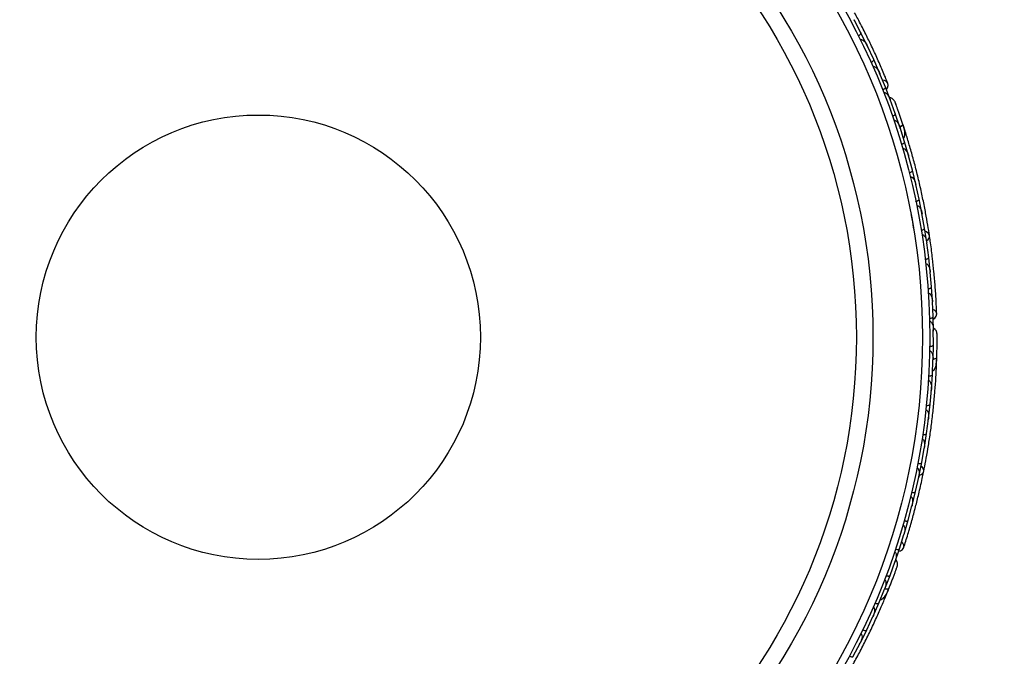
# Model space of a CAD drawing. Header units: millimetres. Extents: x 65 to 121, y 64 to 185.
# Tile 12 of 175: x 90.13 to 96.83, y 68.35 to 72.68. Entities that reach past the tile are written whole.
import ezdxf

# ---------------------------------------------------------------- set-up
doc = ezdxf.new("R2010")
doc.units = ezdxf.units.MM
doc.styles.add('SLDTEXTSTYLE0', font='TXT', dxfattribs={"width": 0.75})
doc.dimstyles.new('SLDDIMSTYLE2', dxfattribs={"dimtxt": 3.5, "dimasz": 3.302, "dimexe": 0, "dimexo": 0.0625, "dimgap": 0.875, "dimtad": 1, "dimlfac": 20, "dimrnd": 1e-09, "dimzin": 12, "dimdsep": 46, "dimtxsty": 'SLDTEXTSTYLE0', "dimsah": 1, "dimcen": 0.09, "dimadec": 0, "dimazin": 3, "dimtfac": 1, "dimtofl": 0, "dimtmove": 0, "dimatfit": 3, "dimfxl": 0, "dimfrac": 2, "dimtolj": 1, "dimtzin": 12, "dimarcsym": 0})

# ---------------------------------------------------------------- blocks, each defined once
blk = doc.blocks.new('_D_2')
at = {"color": 7, "linetype": 'Continuous', "lineweight": 18}
for p, q in [((85.6378, 104.0135), (117.2944, 104.0135)), ((116.2944, 104.0135), (116.2944, 64.0135)), ((85.6378, 64.0135), (117.2944, 64.0135))]:
    blk.add_line(p, q, dxfattribs=at)
for points in [[(116.2944, 104.0135), (115.7864, 100.7115), (116.8024, 100.7115)], [(116.2944, 64.0135), (116.8024, 67.3155), (115.7864, 67.3155)]]:
    blk.add_solid(points, dxfattribs=at)
at = {"color": 7, "linetype": 'Continuous', "lineweight": 18, "insert": (111.7827, 78.2428), "char_height": 3.5, "attachment_point": 1, "rotation": 90, "style": 'SLDTEXTSTYLE0'}
blk.add_mtext('800', dxfattribs=at)

msp = doc.modelspace()

# ---------------------------------------------------------------- linework, layer by layer
at = {"color": 7, "linetype": 'Continuous', "lineweight": 25}
for p, q in [((95.85737, 72.59276), (95.81064, 72.68216)), ((95.81416, 72.67544), (95.81076, 72.68198)), ((95.90065, 72.50491), (95.85744, 72.59278)), ((95.94442, 72.41052), (95.9015, 72.50222)), ((95.90464, 72.4955), (95.90163, 72.50198)), ((95.98397, 72.32044), (95.94449, 72.41054)), ((96.02377, 72.22367), (95.98471, 72.3177)), ((95.98739, 72.31124), (95.98485, 72.3174)), ((96.0596, 72.13141), (96.02385, 72.22368)), ((96.05818, 72.13368), (96.05621, 72.13911)), ((96.09138, 72.04326), (96.05624, 72.13896)), ((96.12308, 71.95), (96.09146, 72.04328)), ((96.1255, 71.9412), (96.12357, 71.9473)), ((96.15428, 71.85064), (96.12358, 71.94722)), ((96.15753, 71.92386), (96.14406, 71.96565)), ((96.18171, 71.75655), (96.15435, 71.85065)), ((96.2084, 71.65632), (96.18207, 71.75382)), ((96.18387, 71.74713), (96.18208, 71.75386)), ((96.23161, 71.56141), (96.20848, 71.65633)), ((96.25385, 71.46034), (96.23186, 71.55863)), ((96.23346, 71.55151), (96.2319, 71.55857)), ((96.27287, 71.36461), (96.25392, 71.46034)), ((96.29066, 71.26268), (96.27299, 71.36182)), ((96.27432, 71.35438), (96.27304, 71.36169)), ((96.30549, 71.16615), (96.29073, 71.26268)), ((96.31882, 71.06335), (96.30549, 71.16334)), ((96.30649, 71.15582), (96.30554, 71.16313)), ((96.32944, 70.966), (96.3189, 71.06335)), ((96.33829, 70.86233), (96.32932, 70.96318)), ((96.32998, 70.95579), (96.32937, 70.9629)), ((96.34465, 70.76415), (96.33837, 70.86233)), ((96.34895, 70.65961), (96.3444, 70.76132)), ((96.34472, 70.75434), (96.34444, 70.76099)), ((96.35106, 70.56066), (96.34903, 70.6596)), ((96.35078, 70.46695), (96.3505, 70.56891)), ((96.35051, 70.56327), (96.35051, 70.56905)), ((96.34868, 70.36848), (96.35086, 70.46695)), ((96.344, 70.26444), (96.34819, 70.36569)), ((96.34793, 70.35938), (96.34821, 70.36578)), ((96.37211, 70.33213), (96.37242, 70.34067)), ((96.3376, 70.16664), (96.34408, 70.26442)), ((96.3284, 70.06333), (96.337, 70.16396)), ((96.33641, 70.15705), (96.33703, 70.16399)), ((96.31776, 69.9662), (96.32848, 70.06331)), ((96.30408, 69.86362), (96.31704, 69.9635)), ((96.3161, 69.95627), (96.31705, 69.96344)), ((96.28921, 69.76716), (96.30415, 69.8636)), ((96.27106, 69.6653), (96.28838, 69.7645)), ((96.28708, 69.75705), (96.28837, 69.76435)), ((96.25198, 69.56951), (96.27114, 69.66527)), ((96.22936, 69.46835), (96.25103, 69.56687)), ((96.2494, 69.55946), (96.251, 69.56666)), ((96.20604, 69.37324), (96.22943, 69.46832)), ((96.1789, 69.2728), (96.20496, 69.37063)), ((96.20305, 69.36346), (96.20491, 69.37036)), ((96.15129, 69.17836), (96.17897, 69.27277)), ((96.11957, 69.07865), (96.1501, 69.17579)), ((96.148, 69.16912), (96.15001, 69.17547)), ((96.08772, 68.98495), (96.11965, 69.07861)), ((96.05541, 68.89699), (96.09001, 68.99289)), ((96.0881, 68.9876), (96.09007, 68.99302)), ((96.01975, 68.80517), (96.05548, 68.89696)), ((95.97977, 68.70901), (96.01834, 68.80272)), ((96.01594, 68.79688), (96.01839, 68.80279)), ((96.02933, 68.763), (96.04588, 68.80368)), ((95.94031, 68.6193), (95.97984, 68.70897)), ((95.89633, 68.52536), (95.93883, 68.61698)), ((95.93591, 68.61069), (95.93886, 68.617)), ((95.85311, 68.43774), (95.8964, 68.52532)), ((95.80517, 68.34602), (95.85151, 68.43544)), ((95.84815, 68.42896), (95.8515, 68.43538))]:
    msp.add_line(p, q, dxfattribs=at)
at = {"color": 7, "linetype": 'Continuous', "lineweight": 25, "flags": 128}
for points in [[(96.03048, 72.20748), (96.03868, 72.21864), (96.04328, 72.23415), (96.04072, 72.24894), (96.03139, 72.26082), (96.01666, 72.26805), (96.00513, 72.26971)], [(96.30435, 71.17483), (96.31567, 71.18465), (96.32327, 71.19862), (96.32385, 71.21341), (96.31733, 71.22687), (96.30465, 71.23706), (96.29444, 71.24107)], [(96.34972, 70.6421), (96.36124, 70.64978), (96.37087, 70.66279), (96.37352, 70.67756), (96.36882, 70.69192), (96.35744, 70.70375), (96.34718, 70.70925)], [(96.25389, 69.57806), (96.26788, 69.58341), (96.2798, 69.59394), (96.2854, 69.60764), (96.28388, 69.62252), (96.27545, 69.63643), (96.26723, 69.6437)], [(96.11432, 69.06194), (96.12776, 69.06522), (96.14126, 69.07414), (96.14881, 69.08711), (96.1493, 69.10222), (96.14266, 69.11722), (96.1349, 69.12591)], [(96.06642, 68.85525), (96.06628, 68.85493), (96.06613, 68.85463)]]:
    msp.add_lwpolyline(points, dxfattribs=at)
at = {"color": 1, "linetype": 'Continuous', "lineweight": 25, "flags": 128}
for points in [[(96.12255, 71.95078), (96.12534, 71.95233), (96.13193, 71.95654), (96.1371, 71.96073), (96.14065, 71.96473), (96.14244, 71.96838), (96.1424, 71.97156)], [(96.34844, 70.36939), (96.35159, 70.3699), (96.35923, 70.3716), (96.36552, 70.37376), (96.37022, 70.37631), (96.37315, 70.37913), (96.3742, 70.38213)], [(96.01984, 68.80611), (96.02298, 68.80551), (96.03073, 68.8045), (96.03738, 68.80438), (96.04267, 68.80516), (96.04639, 68.80681), (96.0484, 68.80927)]]:
    msp.add_lwpolyline(points, dxfattribs=at)
at = {"color": 7, "linetype": 'Continuous', "lineweight": 25}
for radius in [4.575, 4.525, 4.188, 4.075, 1.51349]:
    msp.add_circle((91.75124, 70.51954), radius, dxfattribs=at)
for centre, start, end in [((96.1341, 71.91416), 328.126662, 13.606422), ((96.34677, 70.33103), 308.126662, 353.606422), ((96.00515, 68.77064), 288.126662, 333.606422)]:
    msp.add_arc(centre, 0.02567, start, end, dxfattribs=at)
for points, knots in [([(96.04115, 72.24793), (96.02949, 72.27645), (96.00731, 72.33068), (95.96747, 72.42143), (95.92704, 72.50865), (95.88358, 72.59731), (95.84623, 72.6703), (95.82127, 72.71593), (95.81403, 72.72916)], [0, 0, 0, 0, 0.2180556, 0.4147202, 0.5912036, 0.7489875, 0.9272426, 1, 1, 1, 1]), ([(95.83995, 72.57213), (95.84134, 72.57288), (95.84501, 72.57484), (95.85033, 72.57866), (95.85518, 72.58343), (95.85801, 72.58817), (95.8582, 72.59115), (95.85768, 72.5925), (95.85757, 72.59273), (95.85755, 72.59276)], [0, 0, 0, 0, 0.1157169, 0.3058088, 0.5011944, 0.7257089, 0.9503963, 0.9934905, 1, 1, 1, 1]), ([(95.8534, 72.54511), (95.85417, 72.54545), (95.85564, 72.54609), (95.85874, 72.5465), (95.86402, 72.54584), (95.87068, 72.54251), (95.88177, 72.53377), (95.89243, 72.52015), (95.8994, 72.50772), (95.902, 72.50228), (95.90204, 72.5022)], [0, 0, 0, 0, 0.0336188, 0.0647198, 0.1259403, 0.2511281, 0.3754616, 0.735616, 0.9964191, 1, 1, 1, 1]), ([(95.9261, 72.39068), (95.92631, 72.39078), (95.92887, 72.39194), (95.93364, 72.39456), (95.93934, 72.39885), (95.94352, 72.40347), (95.94523, 72.40746), (95.94498, 72.40965), (95.94462, 72.41046), (95.94461, 72.4105)], [0, 0, 0, 0, 0.0163611, 0.206885, 0.3985455, 0.5994314, 0.8309806, 0.9934816, 1, 1, 1, 1]), ([(95.93847, 72.36284), (95.93951, 72.36322), (95.94083, 72.36371), (95.94374, 72.36396), (95.94874, 72.36329), (95.95553, 72.35956), (95.96634, 72.35019), (95.97643, 72.33603), (95.98284, 72.32331), (95.98523, 72.31771), (95.98526, 72.31764)], [0, 0, 0, 0, 0.0439924, 0.0565425, 0.1182118, 0.2485839, 0.3779124, 0.7339208, 0.9964229, 1, 1, 1, 1]), ([(96.00459, 72.20468), (96.00603, 72.20529), (96.00986, 72.20693), (96.0155, 72.21026), (96.02075, 72.21457), (96.024, 72.21902), (96.02447, 72.22195), (96.02407, 72.22334), (96.02398, 72.22358), (96.02397, 72.22361)], [0, 0, 0, 0, 0.1152798, 0.3056806, 0.5012898, 0.7256609, 0.9501956, 0.9934701, 1, 1, 1, 1]), ([(96.01179, 72.18639), (96.01217, 72.18654), (96.01359, 72.18707), (96.0167, 72.18741), (96.02193, 72.18634), (96.03156, 72.18074), (96.04128, 72.16937), (96.05031, 72.15434), (96.05474, 72.14434), (96.05669, 72.13916), (96.05672, 72.13908)], [0, 0, 0, 0, 0.0165279, 0.0607653, 0.1238722, 0.2334997, 0.5249132, 0.7588895, 0.9964268, 1, 1, 1, 1]), ([(96.08978, 72.1218), (96.08786, 72.12553), (96.08409, 72.13284), (96.07554, 72.14145), (96.06608, 72.14724), (96.05813, 72.15078), (96.05336, 72.15097), (96.05199, 72.15103)], [0, 0, 0, 0, 0.25091, 0.490928, 0.714443, 0.9181712, 1, 1, 1, 1]), ([(96.14342, 71.96849), (96.1404, 71.97759), (96.13437, 71.99574), (96.12482, 72.02376), (96.11551, 72.05055), (96.10693, 72.07474), (96.09956, 72.09517), (96.09399, 72.11042), (96.0904, 72.12015), (96.08995, 72.12131), (96.08974, 72.12188)], [0, 0, 0, 0, 0.1253341, 0.2502351, 0.3757048, 0.5015073, 0.6270811, 0.7524027, 0.8783335, 1, 1, 1, 1]), ([(96.09949, 72.09541), (96.09693, 72.10246), (96.09179, 72.11655), (96.09047, 72.11999), (96.08982, 72.1217)], [0, 0, 0, 0, 0.4997894, 1, 1, 1, 1]), ([(96.07136, 72.02528), (96.07283, 72.02583), (96.07672, 72.0273), (96.0825, 72.0304), (96.08792, 72.03449), (96.09135, 72.0388), (96.09194, 72.04172), (96.0916, 72.04312), (96.09152, 72.04337), (96.09151, 72.0434)], [0, 0, 0, 0, 0.1153787, 0.305714, 0.5012752, 0.7256734, 0.9502371, 0.9934744, 1, 1, 1, 1]), ([(96.08136, 71.99627), (96.08201, 71.99647), (96.08373, 71.99699), (96.08728, 71.99695), (96.09289, 71.99515), (96.1034, 71.98742), (96.11472, 71.97098), (96.12134, 71.9556), (96.12404, 71.94736), (96.12406, 71.94728)], [0, 0, 0, 0, 0.0273886, 0.0721385, 0.1418849, 0.2690946, 0.6203421, 0.9964192, 1, 1, 1, 1]), ([(96.13232, 72.00164), (96.13229, 72.00173), (96.13043, 72.00736), (96.12852, 72.01291), (96.12665, 72.01837)], [0, 0, 0, 0, 0.0174037, 1, 1, 1, 1]), ([(96.12136, 71.95183), (96.12184, 71.95205), (96.12716, 71.95442), (96.13462, 71.95948), (96.14178, 71.96603), (96.14291, 71.96984), (96.14244, 71.97145), (96.1424, 71.97156)], [0, 0, 0, 0, 0.0316493, 0.3464731, 0.6613851, 0.9762941, 1, 1, 1, 1]), ([(96.14666, 71.87408), (96.14808, 71.87577), (96.15276, 71.88133), (96.15774, 71.89886), (96.15606, 71.92927), (96.14705, 71.95719), (96.14239, 71.9716)], [0, 0, 0, 0, 0.0722062, 0.2380923, 0.6065513, 1, 1, 1, 1]), ([(96.32415, 71.21178), (96.32061, 71.23455), (96.31355, 71.27999), (96.29871, 71.36445), (96.28058, 71.45684), (96.25928, 71.55477), (96.23525, 71.65418), (96.20969, 71.75078), (96.18347, 71.84207), (96.16714, 71.89433), (96.15897, 71.92047)], [0, 0, 0, 0, 0.1251424, 0.2497929, 0.374676, 0.4998622, 0.6249666, 0.7502587, 0.8750633, 1, 1, 1, 1]), ([(96.1335, 71.83349), (96.135, 71.83398), (96.13895, 71.83528), (96.14486, 71.83812), (96.15045, 71.84198), (96.15407, 71.84614), (96.15477, 71.84904), (96.1545, 71.85046), (96.15442, 71.85071), (96.15441, 71.85074)], [0, 0, 0, 0, 0.11561, 0.3057804, 0.5012224, 0.7256982, 0.9503445, 0.9934853, 1, 1, 1, 1]), ([(96.14211, 71.80441), (96.14306, 71.80463), (96.14511, 71.8051), (96.14914, 71.80457), (96.15517, 71.80185), (96.16649, 71.79143), (96.17575, 71.77439), (96.18094, 71.75963), (96.18255, 71.75386), (96.18257, 71.75378)], [0, 0, 0, 0, 0.0388574, 0.084812, 0.162938, 0.3126958, 0.7369051, 0.9964149, 1, 1, 1, 1]), ([(96.18691, 71.64004), (96.18713, 71.6401), (96.18985, 71.64081), (96.19501, 71.64256), (96.20135, 71.64581), (96.20627, 71.64964), (96.20865, 71.65328), (96.20877, 71.65549), (96.20856, 71.65636), (96.20855, 71.65639)], [0, 0, 0, 0, 0.01665195, 0.20702847, 0.39855075, 0.59935968, 0.83102403, 0.99349163, 1, 1, 1, 1]), ([(96.19418, 71.61084), (96.19425, 71.61086), (96.19547, 71.61118), (96.19825, 71.61136), (96.20311, 71.61001), (96.21109, 71.60462), (96.21959, 71.59309), (96.22728, 71.57679), (96.23091, 71.56483), (96.23234, 71.55867), (96.23236, 71.55859)], [0, 0, 0, 0, 0.00283524, 0.05097702, 0.11033655, 0.20781194, 0.45318455, 0.72164005, 0.99641479, 1, 1, 1, 1]), ([(96.23167, 71.44497), (96.23189, 71.44501), (96.23465, 71.4456), (96.23988, 71.44713), (96.24636, 71.45009), (96.25143, 71.45371), (96.25397, 71.45725), (96.25419, 71.45946), (96.25401, 71.46033), (96.25401, 71.46036)], [0, 0, 0, 0, 0.0167419, 0.2070718, 0.3985504, 0.5993354, 0.8310375, 0.9934948, 1, 1, 1, 1]), ([(96.23764, 71.41557), (96.23796, 71.41563), (96.23903, 71.41584), (96.24152, 71.41587), (96.24518, 71.41488), (96.25104, 71.41135), (96.25689, 71.40475), (96.26676, 71.38845), (96.27128, 71.37356), (96.27348, 71.3618), (96.27349, 71.36172)], [0, 0, 0, 0, 0.01307317, 0.044023, 0.10022455, 0.16635662, 0.32972078, 0.47392312, 0.99641253, 1, 1, 1, 1]), ([(96.19779, 71.35803), (96.19844, 71.35473), (96.20506, 71.32129), (96.21147, 71.28355), (96.21601, 71.25496), (96.21692, 71.24919)], [0, 0, 0, 0, 0.0805057, 0.8145505, 1, 1, 1, 1]), ([(96.26784, 71.24826), (96.26939, 71.24855), (96.27348, 71.24932), (96.27971, 71.25137), (96.28575, 71.25447), (96.28988, 71.25814), (96.29096, 71.26092), (96.29087, 71.26237), (96.29083, 71.26263), (96.29082, 71.26266)], [0, 0, 0, 0, 0.11581192, 0.30583711, 0.50117443, 0.72571967, 0.95043997, 0.99349487, 1, 1, 1, 1]), ([(96.27252, 71.2186), (96.27309, 71.21867), (96.2749, 71.2189), (96.27823, 71.21831), (96.28475, 71.215), (96.29088, 71.20762), (96.3004, 71.19034), (96.3043, 71.17514), (96.30598, 71.16327), (96.30599, 71.16319)], [0, 0, 0, 0, 0.02335, 0.0734618, 0.134698, 0.325553, 0.4727956, 0.9964114, 1, 1, 1, 1]), ([(96.37358, 70.67647), (96.37238, 70.70725), (96.37008, 70.76579), (96.36368, 70.8647), (96.35552, 70.96048), (96.345, 71.05866), (96.33487, 71.14003), (96.32702, 71.19144), (96.32475, 71.20634)], [0, 0, 0, 0, 0.2180556, 0.4147202, 0.5912036, 0.7489875, 0.9272426, 1, 1, 1, 1]), ([(96.2954, 71.04993), (96.29696, 71.05015), (96.30108, 71.05074), (96.30739, 71.05251), (96.31357, 71.05534), (96.31785, 71.05882), (96.31905, 71.06155), (96.31903, 71.063), (96.319, 71.06326), (96.31899, 71.06329)], [0, 0, 0, 0, 0.11571691, 0.30580882, 0.50119443, 0.72570886, 0.95039629, 0.99349051, 1, 1, 1, 1]), ([(96.2988, 71.01994), (96.29963, 71.01999), (96.30124, 71.02009), (96.30429, 71.01941), (96.30903, 71.01699), (96.31414, 71.01159), (96.32158, 70.99957), (96.32693, 70.98313), (96.32923, 70.96906), (96.32981, 70.96306), (96.32982, 70.96298)], [0, 0, 0, 0, 0.0336188, 0.0647198, 0.1259403, 0.2511281, 0.3754616, 0.735616, 0.9964191, 1, 1, 1, 1]), ([(96.3143, 70.84995), (96.31452, 70.84997), (96.31732, 70.85019), (96.32271, 70.85102), (96.32952, 70.8531), (96.33503, 70.85601), (96.33801, 70.85918), (96.33852, 70.86132), (96.33846, 70.86221), (96.33846, 70.86224)], [0, 0, 0, 0, 0.01636109, 0.20688497, 0.39854552, 0.59943138, 0.8309806, 0.99348164, 1, 1, 1, 1]), ([(96.3164, 70.81956), (96.3175, 70.81957), (96.31891, 70.81957), (96.32173, 70.81881), (96.3262, 70.81647), (96.3313, 70.81064), (96.33825, 70.79814), (96.3429, 70.78138), (96.34457, 70.76724), (96.34489, 70.76116), (96.3449, 70.76108)], [0, 0, 0, 0, 0.0439924, 0.0565425, 0.1182118, 0.2485839, 0.3779124, 0.7339208, 0.9964229, 1, 1, 1, 1]), ([(96.32443, 70.64832), (96.326, 70.64841), (96.33015, 70.64863), (96.33659, 70.64983), (96.34301, 70.65209), (96.34758, 70.65516), (96.34902, 70.65776), (96.34912, 70.65919), (96.34912, 70.65945), (96.34912, 70.65949)], [0, 0, 0, 0, 0.1152798, 0.3056806, 0.5012898, 0.7256609, 0.9501956, 0.9934701, 1, 1, 1, 1]), ([(96.32494, 70.62868), (96.32535, 70.62868), (96.32687, 70.6287), (96.32991, 70.62796), (96.33446, 70.62516), (96.34159, 70.6166), (96.34683, 70.60259), (96.35018, 70.58538), (96.35092, 70.57447), (96.35098, 70.56894), (96.35098, 70.56885)], [0, 0, 0, 0, 0.0165279, 0.0607653, 0.1238722, 0.2334997, 0.5249132, 0.7588895, 0.9964268, 1, 1, 1, 1]), ([(96.37613, 70.5413), (96.37561, 70.54547), (96.37457, 70.55363), (96.36948, 70.56463), (96.36257, 70.57332), (96.35631, 70.57936), (96.35189, 70.58117), (96.35063, 70.58169)], [0, 0, 0, 0, 0.25091, 0.490928, 0.714443, 0.9181712, 1, 1, 1, 1]), ([(96.37411, 70.3789), (96.37438, 70.38848), (96.37492, 70.4076), (96.37553, 70.4372), (96.37595, 70.46555), (96.37616, 70.49122), (96.37623, 70.51294), (96.37621, 70.52917), (96.37616, 70.53955), (96.37614, 70.54079), (96.37612, 70.5414)], [0, 0, 0, 0, 0.1253341, 0.2502351, 0.3757048, 0.5015073, 0.6270811, 0.7524027, 0.8783335, 1, 1, 1, 1]), ([(96.37624, 70.51318), (96.37624, 70.52068), (96.37623, 70.53569), (96.37617, 70.53936), (96.37614, 70.5412)], [0, 0, 0, 0, 0.4997894, 1, 1, 1, 1]), ([(96.32582, 70.4569), (96.32739, 70.45692), (96.33155, 70.45697), (96.33803, 70.45791), (96.34453, 70.4599), (96.34923, 70.46278), (96.35077, 70.46532), (96.35094, 70.46675), (96.35094, 70.46701), (96.35094, 70.46704)], [0, 0, 0, 0, 0.1153787, 0.305714, 0.5012752, 0.7256734, 0.9502371, 0.9934744, 1, 1, 1, 1]), ([(96.32529, 70.42623), (96.32597, 70.42619), (96.32776, 70.42609), (96.33109, 70.42484), (96.33575, 70.42122), (96.34297, 70.41037), (96.34799, 70.39105), (96.34896, 70.37434), (96.34867, 70.36567), (96.34867, 70.36559)], [0, 0, 0, 0, 0.0273886, 0.0721385, 0.1418849, 0.2690946, 0.6203421, 0.9964192, 1, 1, 1, 1]), ([(96.34487, 70.28907), (96.34678, 70.29017), (96.35307, 70.2938), (96.36375, 70.30857), (96.37258, 70.33772), (96.37365, 70.36703), (96.3742, 70.38217)], [0, 0, 0, 0, 0.0722062, 0.2380923, 0.6065513, 1, 1, 1, 1]), ([(96.34768, 70.37078), (96.34821, 70.37082), (96.35402, 70.37124), (96.36276, 70.37344), (96.37173, 70.37715), (96.3741, 70.38034), (96.3742, 70.38201), (96.3742, 70.38213)], [0, 0, 0, 0, 0.0316493, 0.3464731, 0.6613851, 0.9762941, 1, 1, 1, 1]), ([(96.3724, 70.34066), (96.37241, 70.34064), (96.37256, 70.34032), (96.37267, 70.34429), (96.37319, 70.35301), (96.3737, 70.36688), (96.37403, 70.3779), (96.37413, 70.38115)], [0, 0, 0, 0, 0.0063417, 0.1391324, 0.4541713, 0.8392735, 1, 1, 1, 1]), ([(96.37493, 70.40965), (96.37497, 70.41135), (96.37516, 70.41878), (96.3753, 70.42596), (96.37541, 70.4315)], [0, 0, 0, 0, 0.2287199, 1, 1, 1, 1]), ([(96.28513, 69.60601), (96.28959, 69.62862), (96.29849, 69.67373), (96.31344, 69.75817), (96.328, 69.85118), (96.34148, 69.9505), (96.3529, 70.05213), (96.36192, 70.15165), (96.3685, 70.24641), (96.37103, 70.3011), (96.3723, 70.32846)], [0, 0, 0, 0, 0.12514236, 0.24979293, 0.37467599, 0.49986222, 0.62496663, 0.75025874, 0.87506325, 1, 1, 1, 1]), ([(96.31861, 70.25543), (96.32019, 70.25538), (96.32435, 70.25524), (96.33087, 70.25589), (96.33745, 70.25761), (96.34227, 70.26029), (96.34392, 70.26277), (96.34415, 70.26419), (96.34417, 70.26445), (96.34417, 70.26449)], [0, 0, 0, 0, 0.11561, 0.3057804, 0.5012224, 0.7256982, 0.9503445, 0.9934853, 1, 1, 1, 1]), ([(96.31676, 70.22516), (96.31772, 70.22504), (96.31982, 70.22478), (96.32342, 70.22291), (96.32816, 70.21829), (96.33523, 70.20463), (96.3381, 70.18545), (96.33793, 70.1698), (96.33747, 70.16382), (96.33746, 70.16374)], [0, 0, 0, 0, 0.0388574, 0.084812, 0.162938, 0.3126958, 0.7369051, 0.9964149, 1, 1, 1, 1]), ([(96.30264, 70.05538), (96.30286, 70.05536), (96.30566, 70.05509), (96.31111, 70.05498), (96.31818, 70.05586), (96.32411, 70.05778), (96.32759, 70.06039), (96.32847, 70.06242), (96.32856, 70.06331), (96.32857, 70.06334)], [0, 0, 0, 0, 0.016652, 0.2070285, 0.3985507, 0.5993597, 0.831024, 0.9934916, 1, 1, 1, 1]), ([(96.29949, 70.02545), (96.29956, 70.02544), (96.30081, 70.02533), (96.30348, 70.02456), (96.30759, 70.02162), (96.31324, 70.01382), (96.31729, 70.00008), (96.31895, 69.98214), (96.31826, 69.96966), (96.3175, 69.96337), (96.31749, 69.96329)], [0, 0, 0, 0, 0.0028352, 0.050977, 0.1103366, 0.2078119, 0.4531845, 0.7216401, 0.9964148, 1, 1, 1, 1]), ([(96.27798, 69.85676), (96.27821, 69.85673), (96.28099, 69.85634), (96.28643, 69.85599), (96.29353, 69.85656), (96.29954, 69.85822), (96.30313, 69.86068), (96.3041, 69.86267), (96.30423, 69.86355), (96.30423, 69.86359)], [0, 0, 0, 0, 0.0167419, 0.2070718, 0.3985504, 0.5993354, 0.8310375, 0.9934948, 1, 1, 1, 1]), ([(96.27354, 69.82709), (96.27386, 69.82704), (96.27493, 69.82687), (96.27728, 69.82605), (96.28038, 69.82387), (96.28469, 69.81855), (96.28792, 69.81034), (96.29162, 69.79165), (96.29078, 69.77611), (96.28882, 69.76431), (96.28881, 69.76423)], [0, 0, 0, 0, 0.0130732, 0.044023, 0.1002245, 0.1663566, 0.3297208, 0.4739231, 0.9964125, 1, 1, 1, 1]), ([(96.24469, 69.65955), (96.24624, 69.65929), (96.25036, 69.65861), (96.25691, 69.65841), (96.26365, 69.65925), (96.26878, 69.66129), (96.27074, 69.66354), (96.27116, 69.66493), (96.27121, 69.66519), (96.27121, 69.66522)], [0, 0, 0, 0, 0.1158119, 0.3058371, 0.5011744, 0.7257197, 0.95044, 0.9934949, 1, 1, 1, 1]), ([(96.14849, 69.08607), (96.15789, 69.11541), (96.17576, 69.17121), (96.20357, 69.26634), (96.22866, 69.35914), (96.25235, 69.45499), (96.27067, 69.53491), (96.28087, 69.58591), (96.28383, 69.60069)], [0, 0, 0, 0, 0.2180556, 0.4147202, 0.5912036, 0.7489875, 0.9272426, 1, 1, 1, 1]), ([(96.23895, 69.63007), (96.23951, 69.62995), (96.24128, 69.62955), (96.24421, 69.62785), (96.24921, 69.62251), (96.25244, 69.61347), (96.25548, 69.59398), (96.25394, 69.57836), (96.25146, 69.56664), (96.25145, 69.56656)], [0, 0, 0, 0, 0.02335, 0.0734618, 0.134698, 0.325553, 0.4727956, 0.9964114, 1, 1, 1, 1]), ([(96.20275, 69.46375), (96.20429, 69.46343), (96.20837, 69.46257), (96.21491, 69.46208), (96.22168, 69.46262), (96.22689, 69.46443), (96.22896, 69.46658), (96.22943, 69.46795), (96.22949, 69.46821), (96.2295, 69.46824)], [0, 0, 0, 0, 0.1157169, 0.3058088, 0.5011944, 0.7257089, 0.9503963, 0.9934905, 1, 1, 1, 1]), ([(96.19569, 69.4344), (96.19649, 69.43417), (96.19804, 69.43372), (96.20067, 69.43203), (96.20429, 69.42814), (96.20725, 69.42131), (96.21013, 69.40747), (96.20954, 69.3902), (96.20689, 69.37619), (96.20538, 69.37035), (96.20536, 69.37027)], [0, 0, 0, 0, 0.0336188, 0.0647198, 0.1259403, 0.2511281, 0.3754616, 0.735616, 0.9964191, 1, 1, 1, 1]), ([(96.1437, 69.2401), (96.14473, 69.23972), (96.14606, 69.23924), (96.14845, 69.23757), (96.15185, 69.23383), (96.15465, 69.22662), (96.15691, 69.21249), (96.15554, 69.19515), (96.15228, 69.18129), (96.1505, 69.17547), (96.15048, 69.17539)], [0, 0, 0, 0, 0.0439924, 0.0565425, 0.1182118, 0.2485839, 0.3779124, 0.7339208, 0.9964229, 1, 1, 1, 1]), ([(96.15212, 69.26937), (96.15233, 69.26931), (96.15504, 69.26856), (96.16038, 69.2675), (96.1675, 69.26712), (96.17368, 69.26797), (96.17756, 69.26993), (96.17877, 69.27177), (96.17902, 69.27262), (96.17903, 69.27266)], [0, 0, 0, 0, 0.0163611, 0.206885, 0.3985455, 0.5994314, 0.8309806, 0.9934816, 1, 1, 1, 1]), ([(96.08644, 69.0578), (96.08683, 69.05766), (96.08826, 69.05716), (96.09086, 69.05543), (96.09418, 69.05123), (96.09795, 69.04076), (96.09809, 69.0258), (96.09535, 69.00848), (96.09231, 68.99797), (96.09047, 68.99276), (96.09045, 68.99268)], [0, 0, 0, 0, 0.0165279, 0.0607653, 0.1238722, 0.2334997, 0.5249132, 0.7588895, 0.9964268, 1, 1, 1, 1]), ([(96.09268, 69.07643), (96.09418, 69.07598), (96.09816, 69.07477), (96.10463, 69.07369), (96.11142, 69.07362), (96.11677, 69.07494), (96.11901, 69.07689), (96.1196, 69.07821), (96.11968, 69.07845), (96.11969, 69.07848)], [0, 0, 0, 0, 0.1152798, 0.3056806, 0.5012898, 0.7256609, 0.9501956, 0.9934701, 1, 1, 1, 1]), ([(96.10466, 68.95819), (96.10559, 68.96228), (96.10741, 68.9703), (96.10639, 68.98239), (96.10287, 68.99291), (96.09905, 69.00073), (96.09552, 69.00394), (96.09451, 69.00486)], [0, 0, 0, 0, 0.25091, 0.490928, 0.714443, 0.9181712, 1, 1, 1, 1]), ([(96.04721, 68.80627), (96.05074, 68.81518), (96.05779, 68.83296), (96.06849, 68.86057), (96.07857, 68.88707), (96.08755, 68.91112), (96.09505, 68.9315), (96.10058, 68.94676), (96.10408, 68.95653), (96.10449, 68.9577), (96.10468, 68.95828)], [0, 0, 0, 0, 0.1253341, 0.2502351, 0.3757048, 0.5015073, 0.6270811, 0.7524027, 0.8783335, 1, 1, 1, 1]), ([(96.09514, 68.93173), (96.09771, 68.93877), (96.10283, 68.95288), (96.10403, 68.95635), (96.10463, 68.95809)], [0, 0, 0, 0, 0.4997894, 1, 1, 1, 1]), ([(96.01753, 68.86744), (96.01815, 68.86717), (96.0198, 68.86647), (96.0225, 68.86415), (96.02564, 68.85916), (96.02872, 68.84649), (96.02682, 68.82662), (96.02202, 68.81058), (96.01878, 68.80254), (96.01875, 68.80246)], [0, 0, 0, 0, 0.02738856, 0.07213853, 0.14188493, 0.26909457, 0.6203421, 0.99641921, 1, 1, 1, 1]), ([(96.02851, 68.89609), (96.02999, 68.89557), (96.03392, 68.89419), (96.04033, 68.89285), (96.04712, 68.8925), (96.05252, 68.8936), (96.05484, 68.89545), (96.05549, 68.89674), (96.05558, 68.89699), (96.05559, 68.89702)], [0, 0, 0, 0, 0.1153787, 0.305714, 0.5012752, 0.7256734, 0.9502371, 0.9934744, 1, 1, 1, 1]), ([(96.06001, 68.83879), (96.06005, 68.83889), (96.06225, 68.84439), (96.06435, 68.84987), (96.06642, 68.85526)], [0, 0, 0, 0, 0.0174037, 1, 1, 1, 1]), ([(95.98901, 68.73186), (95.99118, 68.73224), (95.99833, 68.73349), (96.01343, 68.74372), (96.03169, 68.7681), (96.04272, 68.79527), (96.04842, 68.80931)], [0, 0, 0, 0, 0.0722062, 0.2380923, 0.6065513, 1, 1, 1, 1]), ([(96.0196, 68.80768), (96.02011, 68.80754), (96.02572, 68.80594), (96.03468, 68.80502), (96.04438, 68.80544), (96.04769, 68.80763), (96.04836, 68.80916), (96.0484, 68.80927)], [0, 0, 0, 0, 0.0316493, 0.3464731, 0.6613851, 0.9762941, 1, 1, 1, 1]), ([(95.69925, 68.11043), (95.71118, 68.13014), (95.73498, 68.16949), (95.7779, 68.24372), (95.8234, 68.32615), (95.87003, 68.41487), (95.91552, 68.50646), (95.95804, 68.59689), (95.99663, 68.68368), (96.01771, 68.73421), (96.02826, 68.75949)], [0, 0, 0, 0, 0.1251424, 0.2497929, 0.374676, 0.4998622, 0.6249666, 0.7502587, 0.8750633, 1, 1, 1, 1]), ([(95.95283, 68.70922), (95.9543, 68.70864), (95.95816, 68.70709), (95.96451, 68.70547), (95.97128, 68.70483), (95.97672, 68.7057), (95.97913, 68.70746), (95.97983, 68.70873), (95.97993, 68.70897), (95.97995, 68.709)], [0, 0, 0, 0, 0.11561, 0.3057804, 0.5012224, 0.7256982, 0.9503445, 0.9934853, 1, 1, 1, 1]), ([(95.94074, 68.68141), (95.9416, 68.68097), (95.94348, 68.68001), (95.94623, 68.67702), (95.9491, 68.67106), (95.95108, 68.6558), (95.94721, 68.6368), (95.9417, 68.62215), (95.93922, 68.61669), (95.93919, 68.61662)], [0, 0, 0, 0, 0.0388574, 0.084812, 0.162938, 0.3126958, 0.7369051, 0.9964149, 1, 1, 1, 1]), ([(95.8562, 68.49966), (95.85627, 68.49963), (95.8574, 68.49909), (95.85965, 68.49745), (95.86251, 68.49329), (95.86515, 68.48403), (95.86426, 68.46973), (95.85968, 68.4523), (95.85476, 68.44081), (95.8519, 68.43516), (95.85186, 68.43509)], [0, 0, 0, 0, 0.0028352, 0.050977, 0.1103366, 0.2078119, 0.4531845, 0.7216401, 0.9964148, 1, 1, 1, 1]), ([(95.8694, 68.52671), (95.86961, 68.52661), (95.87215, 68.5254), (95.87723, 68.52343), (95.88417, 68.52184), (95.8904, 68.52161), (95.89457, 68.52288), (95.89608, 68.52449), (95.89648, 68.52529), (95.89649, 68.52532)], [0, 0, 0, 0, 0.016652, 0.2070285, 0.3985507, 0.5993597, 0.831024, 0.9934916, 1, 1, 1, 1]), ([(95.7783, 68.3485), (95.7785, 68.34839), (95.78099, 68.34707), (95.78598, 68.34488), (95.79285, 68.34298), (95.79906, 68.34249), (95.80327, 68.34358), (95.80486, 68.34512), (95.80529, 68.3459), (95.80531, 68.34593)], [0, 0, 0, 0, 0.0167419, 0.2070718, 0.3985504, 0.5993354, 0.8310375, 0.9934948, 1, 1, 1, 1])]:
    msp.add_open_spline(points, degree=3, knots=knots, dxfattribs=at)

# ---------------------------------------------------------------- dimensions: what is measured, and where the dimension line sits
at = {"color": 7, "linetype": 'Continuous', "lineweight": 18}
dim = msp.add_linear_dim(base=(116.29442, 64.01348), p1=(84.6378, 104.01348), p2=(84.6378, 64.01348), angle=90, dimstyle='SLDDIMSTYLE2', dxfattribs=at)
dim.commit()
dim.dimension.update_dxf_attribs({"geometry": '_D_2', "text_midpoint": (116.29442, 82.12194), "dimtype": 160})

doc.saveas('drawing.dxf')
